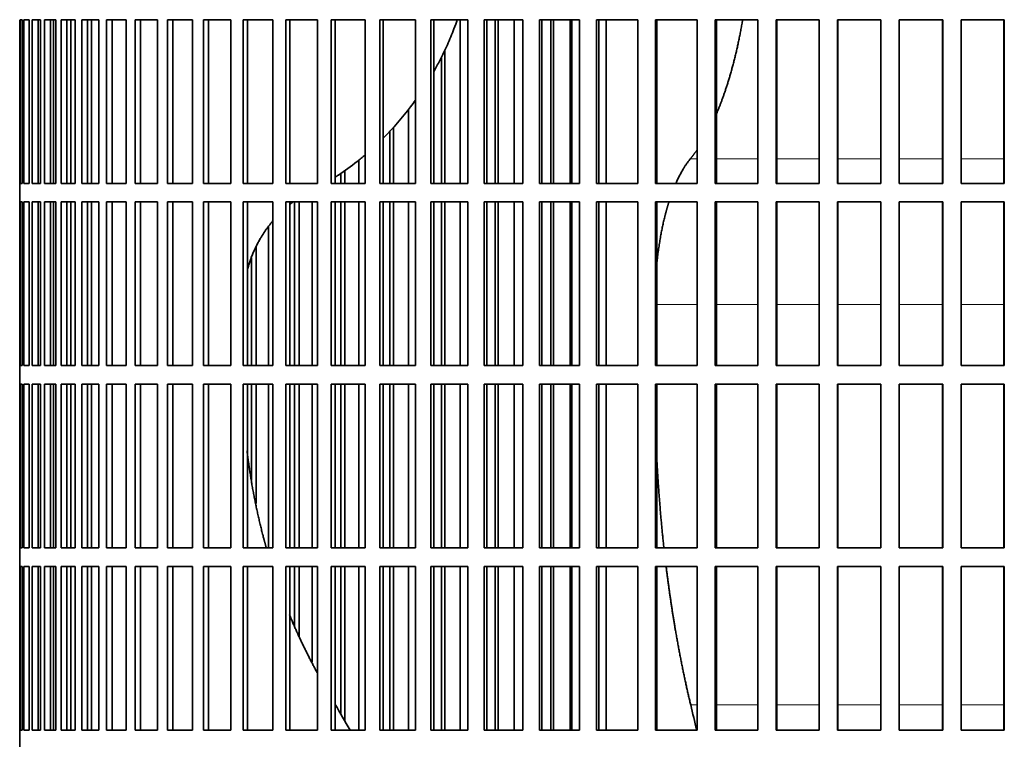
# Model space of a CAD drawing. Header units: millimetres. Extents: x 446 to 1338, y -1671 to 1539.
# Tile 16 of 25: x 961 to 1120, y -81 to 36. Entities that reach past the tile are written whole.
import ezdxf

# ---------------------------------------------------------------- set-up
doc = ezdxf.new("R2010")
doc.units = ezdxf.units.MM
doc.layers.add('VSI344-454_FILTR', color=7, linetype='Continuous')
doc.layers.add('VSI344-454_SUPPO', color=7, linetype='Continuous')

# ---------------------------------------------------------------- blocks, each defined once
blk = doc.blocks.new('SE3')
at = {"layer": 'VSI344-454_FILTR', "color": 7, "linetype": 'Continuous', "lineweight": 35}
for p, q in [((960.89, 9.42), (960.89, 35.92)), ((960.94, 9.42), (960.94, 35.92)), ((960.94, 35.92), (961.31, 35.92)), ((961.31, 9.42), (961.31, 35.92)), ((961.57, 9.42), (961.57, 35.92)), ((961.57, 35.92), (962.43, 35.92)), ((962.43, 9.42), (962.43, 35.92)), ((962.89, 9.42), (962.89, 35.92)), ((962.89, 35.92), (964.24, 35.92)), ((963.88, 9.42), (963.88, 35.92)), ((964.23, 9.42), (964.23, 35.92)), ((964.24, 9.42), (964.24, 35.92)), ((964.91, 9.42), (964.91, 35.92)), ((964.91, 35.92), (966.73, 35.92)), ((965.87, 9.42), (965.87, 35.92)), ((966.37, 9.42), (966.37, 35.92)), ((966.73, 9.42), (966.73, 35.92)), ((967.6, 9.42), (967.6, 35.92)), ((967.6, 35.92), (969.89, 35.92)), ((968.54, 9.42), (968.54, 35.92)), ((969.18, 9.42), (969.18, 35.92)), ((969.89, 9.42), (969.89, 35.92)), ((970.96, 9.42), (970.96, 35.92)), ((970.96, 35.92), (973.71, 35.92)), ((971.88, 9.42), (971.88, 35.92)), ((973.71, 9.42), (973.71, 35.92)), ((974.97, 9.42), (974.97, 35.92)), ((974.97, 35.92), (978.16, 35.92)), ((975.86, 9.42), (975.86, 35.92)), ((978.16, 9.42), (978.16, 35.92)), ((979.61, 9.42), (979.61, 35.92)), ((979.61, 35.92), (983.23, 35.92)), ((980.46, 9.42), (980.46, 35.92)), ((983.23, 9.42), (983.23, 35.92)), ((984.85, 9.42), (984.85, 35.92)), ((984.85, 35.92), (988.89, 35.92)), ((985.67, 9.42), (985.67, 35.92)), ((988.89, 9.42), (988.89, 35.92)), ((990.68, 9.42), (990.68, 35.92)), ((990.68, 35.92), (995.11, 35.92)), ((991.46, 9.42), (991.46, 35.92)), ((995.11, 9.42), (995.11, 35.92)), ((997.07, 9.42), (997.07, 35.92)), ((997.07, 35.92), (1001.87, 35.92)), ((997.8, 9.42), (997.8, 35.92)), ((1001.87, 9.42), (1001.87, 35.92)), ((1003.98, 35.92), (1009.12, 35.92)), ((1003.98, 9.42), (1003.98, 35.92)), ((1004.66, 9.42), (1004.66, 35.92)), ((1009.12, 9.42), (1009.12, 35.92)), ((1011.37, 35.92), (1016.84, 35.92)), ((1011.37, 9.42), (1011.37, 35.92)), ((1012, 9.42), (1012, 35.92)), ((1016.84, 9.42), (1016.84, 35.92)), ((1019.22, 35.92), (1024.98, 35.92)), ((1019.22, 9.42), (1019.22, 35.92)), ((1019.79, 9.42), (1019.79, 35.92)), ((1024.98, 9.42), (1024.98, 35.92)), ((1027.48, 35.92), (1033.51, 35.92)), ((1027.48, 9.42), (1027.48, 35.92)), ((1028, 9.42), (1028, 35.92)), ((1032.24, 9.42), (1032.24, 35.92)), ((1033.51, 9.42), (1033.51, 35.92)), ((1036.12, 35.92), (1042.39, 35.92)), ((1036.12, 9.42), (1036.12, 35.92)), ((1036.58, 9.42), (1036.58, 35.92)), ((1037.91, 9.42), (1037.91, 35.92)), ((1038.4, 9.42), (1038.4, 35.92)), ((1040.99, 9.42), (1040.99, 35.92)), ((1042.39, 9.42), (1042.39, 35.92)), ((1045.09, 35.92), (1051.57, 35.92)), ((1045.09, 9.42), (1045.09, 35.92)), ((1045.49, 9.42), (1045.49, 35.92)), ((1046.95, 9.42), (1046.95, 35.92)), ((1047.37, 9.42), (1047.37, 35.92)), ((1050.05, 9.42), (1050.05, 35.92)), ((1051.57, 9.42), (1051.57, 35.92)), ((1054.35, 35.92), (1061.01, 35.92)), ((1054.35, 9.42), (1054.35, 35.92)), ((1054.68, 9.42), (1054.68, 35.92)), ((1061.01, 9.42), (1061.01, 35.92)), ((1063.86, 35.92), (1070.65, 35.92)), ((1063.86, 9.42), (1063.86, 35.92)), ((1064.12, 9.42), (1064.12, 35.92)), ((1070.65, 9.42), (1070.65, 35.92)), ((1073.56, 35.92), (1080.47, 35.92)), ((1073.56, 9.42), (1073.56, 35.92)), ((1073.75, 9.42), (1073.75, 35.92)), ((1080.47, 9.42), (1080.47, 35.92)), ((1083.41, 35.92), (1090.39, 35.92)), ((1083.41, 9.42), (1083.41, 35.92)), ((1083.53, 9.42), (1083.53, 35.92)), ((1090.39, 9.42), (1090.39, 35.92)), ((1093.36, 35.92), (1100.39, 35.92)), ((1093.36, 9.42), (1093.36, 35.92)), ((1093.42, 9.42), (1093.42, 35.92)), ((1100.39, 9.42), (1100.39, 35.92)), ((1103.37, 35.92), (1110.41, 35.92)), ((1103.37, 9.42), (1103.37, 35.92)), ((1110.39, 9.42), (1110.39, 35.92)), ((1110.41, 9.42), (1110.41, 35.92)), ((1113.38, 35.92), (1120.39, 35.92)), ((1113.38, 9.42), (1113.38, 35.92)), ((1120.31, 9.42), (1120.31, 35.92)), ((1120.39, 9.42), (1120.39, 35.92)), ((1029.75, 9.42), (1029.75, 30.98)), ((1029.2, 9.42), (1029.2, 29.88)), ((1023.85, 9.42), (1023.85, 21.38)), ((1020.86, 9.42), (1020.86, 17.91)), ((1021.46, 9.42), (1021.46, 18.53)), ((1015.84, 9.42), (1015.84, 13.22)), ((1013.58, 9.42), (1013.58, 11.5)), ((1012.92, 9.42), (1012.92, 11.06)), ((960.89, 9.42), (960.89, 9.42)), ((960.89, 9.42), (960.89, 6.42)), ((960.94, 9.42), (961.31, 9.42)), ((961.57, 9.42), (962.43, 9.42)), ((962.89, 9.42), (964.24, 9.42)), ((964.91, 9.42), (966.73, 9.42)), ((967.6, 9.42), (969.89, 9.42)), ((970.96, 9.42), (973.71, 9.42)), ((974.97, 9.42), (978.16, 9.42)), ((979.61, 9.42), (983.23, 9.42)), ((984.85, 9.42), (988.89, 9.42)), ((990.68, 9.42), (995.11, 9.42)), ((997.07, 9.42), (1001.87, 9.42)), ((1003.98, 9.42), (1009.12, 9.42)), ((1011.37, 9.42), (1016.84, 9.42)), ((1019.22, 9.42), (1024.98, 9.42)), ((1027.48, 9.42), (1033.51, 9.42)), ((1036.12, 9.42), (1042.39, 9.42)), ((1045.09, 9.42), (1051.57, 9.42)), ((1054.35, 9.42), (1061.01, 9.42)), ((1063.86, 9.42), (1070.65, 9.42)), ((1073.56, 9.42), (1080.47, 9.42)), ((1083.41, 9.42), (1090.39, 9.42)), ((1093.36, 9.42), (1100.39, 9.42)), ((1103.37, 9.42), (1110.41, 9.42)), ((1113.38, 9.42), (1120.39, 9.42)), ((960.89, 6.42), (960.89, 6.42)), ((960.89, -20.08), (960.89, 6.42)), ((960.94, -20.08), (960.94, 6.42)), ((960.94, 6.42), (961.31, 6.42)), ((961.31, -20.08), (961.31, 6.42)), ((961.57, -20.08), (961.57, 6.42)), ((961.57, 6.42), (962.43, 6.42)), ((962.43, -20.08), (962.43, 6.42)), ((962.89, -20.08), (962.89, 6.42)), ((962.89, 6.42), (964.24, 6.42)), ((963.88, -20.08), (963.88, 6.42)), ((964.23, -20.08), (964.23, 6.42)), ((964.24, -20.08), (964.24, 6.42)), ((964.91, -20.08), (964.91, 6.42)), ((964.91, 6.42), (966.73, 6.42)), ((965.87, -20.08), (965.87, 6.42)), ((966.37, -20.08), (966.37, 6.42)), ((966.73, -20.08), (966.73, 6.42)), ((967.6, -20.08), (967.6, 6.42)), ((967.6, 6.42), (969.89, 6.42)), ((968.54, -20.08), (968.54, 6.42)), ((969.18, -20.08), (969.18, 6.42)), ((969.89, -20.08), (969.89, 6.42)), ((970.96, -20.08), (970.96, 6.42)), ((970.96, 6.42), (973.71, 6.42)), ((971.88, -20.08), (971.88, 6.42)), ((973.71, -20.08), (973.71, 6.42)), ((974.97, -20.08), (974.97, 6.42)), ((974.97, 6.42), (978.16, 6.42)), ((975.86, -20.08), (975.86, 6.42)), ((978.16, -20.08), (978.16, 6.42)), ((979.61, -20.08), (979.61, 6.42)), ((979.61, 6.42), (983.23, 6.42)), ((980.46, -20.08), (980.46, 6.42)), ((983.23, -20.08), (983.23, 6.42)), ((984.85, -20.08), (984.85, 6.42)), ((984.85, 6.42), (988.89, 6.42)), ((985.67, -20.08), (985.67, 6.42)), ((988.89, -20.08), (988.89, 6.42)), ((990.68, -20.08), (990.68, 6.42)), ((990.68, 6.42), (995.11, 6.42)), ((991.46, -20.08), (991.46, 6.42)), ((995.11, -20.08), (995.11, 6.42)), ((997.07, -20.08), (997.07, 6.42)), ((997.07, 6.42), (1001.87, 6.42)), ((997.8, -20.08), (997.8, 6.42)), ((1001.87, -20.08), (1001.87, 6.42)), ((1003.98, 6.42), (1009.12, 6.42)), ((1003.98, -20.08), (1003.98, 6.42)), ((1004.66, -20.08), (1004.66, 6.42)), ((1005.43, -20.08), (1005.43, 6.42)), ((1006.14, -20.08), (1006.14, 6.42)), ((1008.27, -20.08), (1008.27, 6.42)), ((1009.12, -20.08), (1009.12, 6.42)), ((1011.37, 6.42), (1016.84, 6.42)), ((1011.37, -20.08), (1011.37, 6.42)), ((1012, -20.08), (1012, 6.42)), ((1012.92, -20.08), (1012.92, 6.42)), ((1013.58, -20.08), (1013.58, 6.42)), ((1015.84, -20.08), (1015.84, 6.42)), ((1016.84, -20.08), (1016.84, 6.42)), ((1019.22, 6.42), (1024.98, 6.42)), ((1019.22, -20.08), (1019.22, 6.42)), ((1019.79, -20.08), (1019.79, 6.42)), ((1020.86, -20.08), (1020.86, 6.42)), ((1021.46, -20.08), (1021.46, 6.42)), ((1023.85, -20.08), (1023.85, 6.42)), ((1024.98, -20.08), (1024.98, 6.42)), ((1027.48, 6.42), (1033.51, 6.42)), ((1027.48, -20.08), (1027.48, 6.42)), ((1028, -20.08), (1028, 6.42)), ((1029.2, -20.08), (1029.2, 6.42)), ((1029.75, -20.08), (1029.75, 6.42)), ((1032.24, -20.08), (1032.24, 6.42)), ((1033.51, -20.08), (1033.51, 6.42)), ((1036.12, 6.42), (1042.39, 6.42)), ((1036.12, -20.08), (1036.12, 6.42)), ((1036.58, -20.08), (1036.58, 6.42)), ((1037.91, -20.08), (1037.91, 6.42)), ((1038.4, -20.08), (1038.4, 6.42)), ((1040.99, -20.08), (1040.99, 6.42)), ((1042.39, -20.08), (1042.39, 6.42)), ((1045.09, 6.42), (1051.57, 6.42)), ((1045.09, -20.08), (1045.09, 6.42)), ((1045.49, -20.08), (1045.49, 6.42)), ((1046.95, -20.08), (1046.95, 6.42)), ((1047.37, -20.08), (1047.37, 6.42)), ((1050.05, -20.08), (1050.05, 6.42)), ((1051.57, -20.08), (1051.57, 6.42)), ((1054.35, 6.42), (1061.01, 6.42)), ((1054.35, -20.08), (1054.35, 6.42)), ((1054.68, -20.08), (1054.68, 6.42)), ((1061.01, -20.08), (1061.01, 6.42)), ((1063.86, 6.42), (1070.65, 6.42)), ((1063.86, -20.08), (1063.86, 6.42)), ((1064.12, -20.08), (1064.12, 6.42)), ((1070.65, -20.08), (1070.65, 6.42)), ((1073.56, 6.42), (1080.47, 6.42)), ((1073.56, -20.08), (1073.56, 6.42)), ((1073.75, -20.08), (1073.75, 6.42)), ((1080.47, -20.08), (1080.47, 6.42)), ((1083.41, 6.42), (1090.39, 6.42)), ((1083.41, -20.08), (1083.41, 6.42)), ((1083.53, -20.08), (1083.53, 6.42)), ((1090.39, -20.08), (1090.39, 6.42)), ((1093.36, 6.42), (1100.39, 6.42)), ((1093.36, -20.08), (1093.36, 6.42)), ((1093.42, -20.08), (1093.42, 6.42)), ((1100.39, -20.08), (1100.39, 6.42)), ((1103.37, 6.42), (1110.41, 6.42)), ((1103.37, -20.08), (1103.37, 6.42)), ((1110.39, -20.08), (1110.39, 6.42)), ((1110.41, -20.08), (1110.41, 6.42)), ((1113.38, 6.42), (1120.39, 6.42)), ((1113.38, -20.08), (1113.38, 6.42)), ((1120.31, -20.08), (1120.31, 6.42)), ((1120.39, -20.08), (1120.39, 6.42)), ((1001.17, -20.08), (1001.17, 2.39)), ((999.18, -20.08), (999.18, -0.91)), ((998.42, -20.08), (998.42, -2.65)), ((960.89, -20.08), (960.89, -20.08)), ((960.89, -20.08), (960.89, -23.08)), ((960.94, -20.08), (961.31, -20.08)), ((961.57, -20.08), (962.43, -20.08)), ((962.89, -20.08), (964.24, -20.08)), ((964.91, -20.08), (966.73, -20.08)), ((967.6, -20.08), (969.89, -20.08)), ((970.96, -20.08), (973.71, -20.08)), ((974.97, -20.08), (978.16, -20.08)), ((979.61, -20.08), (983.23, -20.08)), ((984.85, -20.08), (988.89, -20.08)), ((990.68, -20.08), (995.11, -20.08)), ((997.07, -20.08), (1001.87, -20.08)), ((1003.98, -20.08), (1009.12, -20.08)), ((1011.37, -20.08), (1016.84, -20.08)), ((1019.22, -20.08), (1024.98, -20.08)), ((1027.48, -20.08), (1033.51, -20.08)), ((1036.12, -20.08), (1042.39, -20.08)), ((1045.09, -20.08), (1051.57, -20.08)), ((1054.35, -20.08), (1061.01, -20.08)), ((1063.86, -20.08), (1070.65, -20.08)), ((1073.56, -20.08), (1080.47, -20.08)), ((1083.41, -20.08), (1090.39, -20.08)), ((1093.36, -20.08), (1100.39, -20.08)), ((1103.37, -20.08), (1110.41, -20.08)), ((1113.38, -20.08), (1120.39, -20.08)), ((960.89, -23.08), (960.89, -23.08)), ((960.89, -49.58), (960.89, -23.08)), ((960.94, -49.58), (960.94, -23.08)), ((960.94, -23.08), (961.31, -23.08)), ((961.31, -49.58), (961.31, -23.08)), ((961.57, -49.58), (961.57, -23.08)), ((961.57, -23.08), (962.43, -23.08)), ((962.43, -49.58), (962.43, -23.08)), ((962.89, -49.58), (962.89, -23.08)), ((962.89, -23.08), (964.24, -23.08)), ((963.88, -49.58), (963.88, -23.08)), ((964.23, -49.58), (964.23, -23.08)), ((964.24, -49.58), (964.24, -23.08)), ((964.91, -49.58), (964.91, -23.08)), ((964.91, -23.08), (966.73, -23.08)), ((965.87, -49.58), (965.87, -23.08)), ((966.37, -49.58), (966.37, -23.08)), ((966.73, -49.58), (966.73, -23.08)), ((967.6, -49.58), (967.6, -23.08)), ((967.6, -23.08), (969.89, -23.08)), ((968.54, -49.58), (968.54, -23.08)), ((969.18, -49.58), (969.18, -23.08)), ((969.89, -49.58), (969.89, -23.08)), ((970.96, -49.58), (970.96, -23.08)), ((970.96, -23.08), (973.71, -23.08)), ((971.88, -49.58), (971.88, -23.08)), ((973.71, -49.58), (973.71, -23.08)), ((974.97, -49.58), (974.97, -23.08)), ((974.97, -23.08), (978.16, -23.08)), ((975.86, -49.58), (975.86, -23.08)), ((978.16, -49.58), (978.16, -23.08)), ((979.61, -49.58), (979.61, -23.08)), ((979.61, -23.08), (983.23, -23.08)), ((980.46, -49.58), (980.46, -23.08)), ((983.23, -49.58), (983.23, -23.08)), ((984.85, -49.58), (984.85, -23.08)), ((984.85, -23.08), (988.89, -23.08)), ((985.67, -49.58), (985.67, -23.08)), ((988.89, -49.58), (988.89, -23.08)), ((990.68, -49.58), (990.68, -23.08)), ((990.68, -23.08), (995.11, -23.08)), ((991.46, -49.58), (991.46, -23.08)), ((995.11, -49.58), (995.11, -23.08)), ((997.07, -49.58), (997.07, -23.08)), ((997.07, -23.08), (1001.87, -23.08)), ((997.8, -49.58), (997.8, -23.08)), ((998.42, -38.65), (998.42, -23.08)), ((999.18, -42.42), (999.18, -23.08)), ((1001.17, -49.58), (1001.17, -23.08)), ((1001.87, -49.58), (1001.87, -23.08)), ((1003.98, -23.08), (1009.12, -23.08)), ((1003.98, -49.58), (1003.98, -23.08)), ((1004.66, -49.58), (1004.66, -23.08)), ((1005.43, -49.58), (1005.43, -23.08)), ((1006.14, -49.58), (1006.14, -23.08)), ((1008.27, -49.58), (1008.27, -23.08)), ((1009.12, -49.58), (1009.12, -23.08)), ((1011.37, -23.08), (1016.84, -23.08)), ((1011.37, -49.58), (1011.37, -23.08)), ((1012, -49.58), (1012, -23.08)), ((1012.92, -49.58), (1012.92, -23.08)), ((1013.58, -49.58), (1013.58, -23.08)), ((1015.84, -49.58), (1015.84, -23.08)), ((1016.84, -49.58), (1016.84, -23.08)), ((1019.22, -23.08), (1024.98, -23.08)), ((1019.22, -49.58), (1019.22, -23.08)), ((1019.79, -49.58), (1019.79, -23.08)), ((1020.86, -49.58), (1020.86, -23.08)), ((1021.46, -49.58), (1021.46, -23.08)), ((1023.85, -49.58), (1023.85, -23.08)), ((1024.98, -49.58), (1024.98, -23.08)), ((1027.48, -23.08), (1033.51, -23.08)), ((1027.48, -49.58), (1027.48, -23.08)), ((1028, -49.58), (1028, -23.08)), ((1029.2, -49.58), (1029.2, -23.08)), ((1029.75, -49.58), (1029.75, -23.08)), ((1032.24, -49.58), (1032.24, -23.08)), ((1033.51, -49.58), (1033.51, -23.08)), ((1036.12, -23.08), (1042.39, -23.08)), ((1036.12, -49.58), (1036.12, -23.08)), ((1036.58, -49.58), (1036.58, -23.08)), ((1037.91, -49.58), (1037.91, -23.08)), ((1038.4, -49.58), (1038.4, -23.08)), ((1040.99, -49.58), (1040.99, -23.08)), ((1042.39, -49.58), (1042.39, -23.08)), ((1045.09, -23.08), (1051.57, -23.08)), ((1045.09, -49.58), (1045.09, -23.08)), ((1045.49, -49.58), (1045.49, -23.08)), ((1046.95, -49.58), (1046.95, -23.08)), ((1047.37, -49.58), (1047.37, -23.08)), ((1050.05, -49.58), (1050.05, -23.08)), ((1051.57, -49.58), (1051.57, -23.08)), ((1054.35, -23.08), (1061.01, -23.08)), ((1054.35, -49.58), (1054.35, -23.08)), ((1054.68, -49.58), (1054.68, -23.08)), ((1061.01, -49.58), (1061.01, -23.08)), ((1063.86, -23.08), (1070.65, -23.08)), ((1063.86, -49.58), (1063.86, -23.08)), ((1064.12, -49.58), (1064.12, -23.08)), ((1070.65, -49.58), (1070.65, -23.08)), ((1073.56, -23.08), (1080.47, -23.08)), ((1073.56, -49.58), (1073.56, -23.08)), ((1073.75, -49.58), (1073.75, -23.08)), ((1080.47, -49.58), (1080.47, -23.08)), ((1083.41, -23.08), (1090.39, -23.08)), ((1083.41, -49.58), (1083.41, -23.08)), ((1083.53, -49.58), (1083.53, -23.08)), ((1090.39, -49.58), (1090.39, -23.08)), ((1093.36, -23.08), (1100.39, -23.08)), ((1093.36, -49.58), (1093.36, -23.08)), ((1093.42, -49.58), (1093.42, -23.08)), ((1100.39, -49.58), (1100.39, -23.08)), ((1103.37, -23.08), (1110.41, -23.08)), ((1103.37, -49.58), (1103.37, -23.08)), ((1110.39, -49.58), (1110.39, -23.08)), ((1110.41, -49.58), (1110.41, -23.08)), ((1113.38, -23.08), (1120.39, -23.08)), ((1113.38, -49.58), (1113.38, -23.08)), ((1120.31, -49.58), (1120.31, -23.08)), ((1120.39, -49.58), (1120.39, -23.08)), ((960.89, -49.58), (960.89, -49.58)), ((960.89, -49.58), (960.89, -52.58)), ((960.94, -49.58), (961.31, -49.58)), ((961.57, -49.58), (962.43, -49.58)), ((962.89, -49.58), (964.24, -49.58)), ((964.91, -49.58), (966.73, -49.58)), ((967.6, -49.58), (969.89, -49.58)), ((970.96, -49.58), (973.71, -49.58)), ((974.97, -49.58), (978.16, -49.58)), ((979.61, -49.58), (983.23, -49.58)), ((984.85, -49.58), (988.89, -49.58)), ((990.68, -49.58), (995.11, -49.58)), ((997.07, -49.58), (1001.87, -49.58)), ((1003.98, -49.58), (1009.12, -49.58)), ((1011.37, -49.58), (1016.84, -49.58)), ((1019.22, -49.58), (1024.98, -49.58)), ((1027.48, -49.58), (1033.51, -49.58)), ((1036.12, -49.58), (1042.39, -49.58)), ((1045.09, -49.58), (1051.57, -49.58)), ((1054.35, -49.58), (1061.01, -49.58)), ((1063.86, -49.58), (1070.65, -49.58)), ((1073.56, -49.58), (1080.47, -49.58)), ((1083.41, -49.58), (1090.39, -49.58)), ((1093.36, -49.58), (1100.39, -49.58)), ((1103.37, -49.58), (1110.41, -49.58)), ((1113.38, -49.58), (1120.39, -49.58)), ((960.89, -52.58), (960.89, -52.58)), ((960.89, -79.08), (960.89, -52.58)), ((960.94, -79.08), (960.94, -52.58)), ((960.94, -52.58), (961.31, -52.58)), ((961.31, -79.08), (961.31, -52.58)), ((961.57, -79.08), (961.57, -52.58)), ((961.57, -52.58), (962.43, -52.58)), ((962.43, -79.08), (962.43, -52.58)), ((962.89, -79.08), (962.89, -52.58)), ((962.89, -52.58), (964.24, -52.58)), ((963.88, -79.08), (963.88, -52.58)), ((964.23, -79.08), (964.23, -52.58)), ((964.24, -79.08), (964.24, -52.58)), ((964.91, -79.08), (964.91, -52.58)), ((964.91, -52.58), (966.73, -52.58)), ((965.87, -79.08), (965.87, -52.58)), ((966.37, -79.08), (966.37, -52.58)), ((966.73, -79.08), (966.73, -52.58)), ((967.6, -79.08), (967.6, -52.58)), ((967.6, -52.58), (969.89, -52.58)), ((968.54, -79.08), (968.54, -52.58)), ((969.18, -79.08), (969.18, -52.58)), ((969.89, -79.08), (969.89, -52.58)), ((970.96, -79.08), (970.96, -52.58)), ((970.96, -52.58), (973.71, -52.58)), ((971.88, -79.08), (971.88, -52.58)), ((973.71, -79.08), (973.71, -52.58)), ((974.97, -79.08), (974.97, -52.58)), ((974.97, -52.58), (978.16, -52.58)), ((975.86, -79.08), (975.86, -52.58)), ((978.16, -79.08), (978.16, -52.58)), ((979.61, -79.08), (979.61, -52.58)), ((979.61, -52.58), (983.23, -52.58)), ((980.46, -79.08), (980.46, -52.58)), ((983.23, -79.08), (983.23, -52.58)), ((984.85, -79.08), (984.85, -52.58)), ((984.85, -52.58), (988.89, -52.58)), ((985.67, -79.08), (985.67, -52.58)), ((988.89, -79.08), (988.89, -52.58)), ((990.68, -79.08), (990.68, -52.58)), ((990.68, -52.58), (995.11, -52.58)), ((991.46, -79.08), (991.46, -52.58)), ((995.11, -79.08), (995.11, -52.58)), ((997.07, -79.08), (997.07, -52.58)), ((997.07, -52.58), (1001.87, -52.58)), ((997.8, -79.08), (997.8, -52.58)), ((1001.87, -79.08), (1001.87, -52.58)), ((1003.98, -52.58), (1009.12, -52.58)), ((1003.98, -79.08), (1003.98, -52.58)), ((1004.66, -79.08), (1004.66, -52.58)), ((1005.43, -62.2), (1005.43, -52.58)), ((1006.14, -63.92), (1006.14, -52.58)), ((1008.27, -68.09), (1008.27, -52.58)), ((1009.12, -79.08), (1009.12, -52.58)), ((1011.37, -52.58), (1016.84, -52.58)), ((1011.37, -79.08), (1011.37, -52.58)), ((1012, -79.08), (1012, -52.58)), ((1012.92, -76.52), (1012.92, -52.58)), ((1013.58, -77.66), (1013.58, -52.58)), ((1015.84, -79.08), (1015.84, -52.58)), ((1016.84, -79.08), (1016.84, -52.58)), ((1019.22, -52.58), (1024.98, -52.58)), ((1019.22, -79.08), (1019.22, -52.58)), ((1019.79, -79.08), (1019.79, -52.58)), ((1020.86, -79.08), (1020.86, -52.58)), ((1021.46, -79.08), (1021.46, -52.58)), ((1023.85, -79.08), (1023.85, -52.58)), ((1024.98, -79.08), (1024.98, -52.58)), ((1027.48, -52.58), (1033.51, -52.58)), ((1027.48, -79.08), (1027.48, -52.58)), ((1028, -79.08), (1028, -52.58)), ((1029.2, -79.08), (1029.2, -52.58)), ((1029.75, -79.08), (1029.75, -52.58)), ((1032.24, -79.08), (1032.24, -52.58)), ((1033.51, -79.08), (1033.51, -52.58)), ((1036.12, -52.58), (1042.39, -52.58)), ((1036.12, -79.08), (1036.12, -52.58)), ((1036.58, -79.08), (1036.58, -52.58)), ((1037.91, -79.08), (1037.91, -52.58)), ((1038.4, -79.08), (1038.4, -52.58)), ((1040.99, -79.08), (1040.99, -52.58)), ((1042.39, -79.08), (1042.39, -52.58)), ((1045.09, -52.58), (1051.57, -52.58)), ((1045.09, -79.08), (1045.09, -52.58)), ((1045.49, -79.08), (1045.49, -52.58)), ((1046.95, -79.08), (1046.95, -52.58)), ((1047.37, -79.08), (1047.37, -52.58)), ((1050.05, -79.08), (1050.05, -52.58)), ((1051.57, -79.08), (1051.57, -52.58)), ((1054.35, -52.58), (1061.01, -52.58)), ((1054.35, -79.08), (1054.35, -52.58)), ((1054.68, -79.08), (1054.68, -52.58)), ((1061.01, -79.08), (1061.01, -52.58)), ((1063.86, -52.58), (1070.65, -52.58)), ((1063.86, -79.08), (1063.86, -52.58)), ((1064.12, -79.08), (1064.12, -52.58)), ((1070.65, -79.08), (1070.65, -52.58)), ((1073.56, -52.58), (1080.47, -52.58)), ((1073.56, -79.08), (1073.56, -52.58)), ((1073.75, -79.08), (1073.75, -52.58)), ((1080.47, -79.08), (1080.47, -52.58)), ((1083.41, -52.58), (1090.39, -52.58)), ((1083.41, -79.08), (1083.41, -52.58)), ((1083.53, -79.08), (1083.53, -52.58)), ((1090.39, -79.08), (1090.39, -52.58)), ((1093.36, -52.58), (1100.39, -52.58)), ((1093.36, -79.08), (1093.36, -52.58)), ((1093.42, -79.08), (1093.42, -52.58)), ((1100.39, -79.08), (1100.39, -52.58)), ((1103.37, -52.58), (1110.41, -52.58)), ((1103.37, -79.08), (1103.37, -52.58)), ((1110.39, -79.08), (1110.39, -52.58)), ((1110.41, -79.08), (1110.41, -52.58)), ((1113.38, -52.58), (1120.39, -52.58)), ((1113.38, -79.08), (1113.38, -52.58)), ((1120.31, -79.08), (1120.31, -52.58)), ((1120.39, -79.08), (1120.39, -52.58)), ((960.89, -79.08), (960.89, -79.08)), ((960.89, -79.08), (960.89, -82.08)), ((960.94, -79.08), (961.31, -79.08)), ((961.57, -79.08), (962.43, -79.08)), ((962.89, -79.08), (964.24, -79.08)), ((964.91, -79.08), (966.73, -79.08)), ((967.6, -79.08), (969.89, -79.08)), ((970.96, -79.08), (973.71, -79.08)), ((974.97, -79.08), (978.16, -79.08)), ((979.61, -79.08), (983.23, -79.08)), ((984.85, -79.08), (988.89, -79.08)), ((990.68, -79.08), (995.11, -79.08)), ((997.07, -79.08), (1001.87, -79.08)), ((1003.98, -79.08), (1009.12, -79.08)), ((1011.37, -79.08), (1016.84, -79.08)), ((1019.22, -79.08), (1024.98, -79.08)), ((1027.48, -79.08), (1033.51, -79.08)), ((1036.12, -79.08), (1042.39, -79.08)), ((1045.09, -79.08), (1051.57, -79.08)), ((1054.35, -79.08), (1061.01, -79.08)), ((1063.86, -79.08), (1070.65, -79.08)), ((1073.56, -79.08), (1080.47, -79.08)), ((1083.41, -79.08), (1090.39, -79.08)), ((1093.36, -79.08), (1100.39, -79.08)), ((1103.37, -79.08), (1110.41, -79.08)), ((1113.38, -79.08), (1120.39, -79.08))]:
    blk.add_line(p, q, dxfattribs=at)
at = {"layer": 'VSI344-454_SUPPO', "color": 7, "linetype": 'Continuous', "lineweight": 35}
for p, q in [((972.54, 9.42), (972.54, 35.92)), ((1050.32, 9.42), (1050.32, 35.92)), ((1055.92, 9.42), (1055.92, 35.92)), ((972.54, -20.08), (972.54, 6.42)), ((1050.32, -20.08), (1050.32, 6.42)), ((1055.92, -20.08), (1055.92, 6.42)), ((972.54, -49.58), (972.54, -23.08)), ((1050.32, -49.58), (1050.32, -23.08)), ((1055.92, -49.58), (1055.92, -23.08)), ((972.54, -79.08), (972.54, -52.58)), ((1050.32, -79.08), (1050.32, -52.58)), ((1055.92, -79.08), (1055.92, -52.58))]:
    blk.add_line(p, q, dxfattribs=at)
at = {"layer": 'VSI344-454_SUPPO', "color": 4, "linetype": 'Continuous', "lineweight": 9}
for p, q in [((1069.52, 13.39), (1070.65, 13.39)), ((1073.75, 13.39), (1080.47, 13.39)), ((1083.53, 13.39), (1090.39, 13.39)), ((1093.42, 13.39), (1100.39, 13.39)), ((1103.37, 13.39), (1110.39, 13.39)), ((1113.38, 13.39), (1120.31, 13.39)), ((1064.12, -10.18), (1070.65, -10.18)), ((1073.75, -10.18), (1080.47, -10.18)), ((1083.53, -10.18), (1090.39, -10.18)), ((1093.42, -10.18), (1100.39, -10.18)), ((1103.37, -10.18), (1110.39, -10.18)), ((1113.38, -10.18), (1120.31, -10.18)), ((1069.59, -75.02), (1070.65, -75.02)), ((1073.75, -75.02), (1080.47, -75.02)), ((1083.53, -75.02), (1090.39, -75.02)), ((1093.42, -75.02), (1100.39, -75.02)), ((1103.37, -75.02), (1110.39, -75.02)), ((1113.38, -75.02), (1120.31, -75.02))]:
    blk.add_line(p, q, dxfattribs=at)
at = {"layer": 'VSI344-454_SUPPO', "color": 7, "linetype": 'Continuous', "lineweight": 35}
for points, degree, knots in [([(1031.78, 35.92), (1031.61, 35.42), (1031.1, 34.06), (1030.18, 31.84), (1029.08, 29.57), (1028.33, 28.17), (1028.01, 27.61)], 3, [0.3227065, 0.3227065, 0.3227065, 0.3227065, 0.350074, 0.3989353, 0.4489304, 0.4829363, 0.4829363, 0.4829363, 0.4829363]), ([(1073.76, 20.68), (1074.6, 22.64), (1075.33, 24.86), (1076.13, 27.29), (1076.79, 29.98), (1077.45, 32.68), (1077.95, 35.59), (1077.98, 35.75), (1078.01, 35.91)], 2, [0.2602896, 0.2602896, 0.2602896, 0.375, 0.375, 0.5, 0.5, 0.625, 0.625, 0.6319131, 0.6319131, 0.6319131]), ([(1025, 22.89), (1024.75, 22.53), (1023.15, 20.37), (1021.39, 18.35), (1019.82, 16.77)], 3, [0.5820331, 0.5820331, 0.5820331, 0.5820331, 0.6055217, 0.7255565, 0.7255565, 0.7255565, 0.7255565]), ([(1016.87, 14.04), (1016.43, 13.67), (1015.02, 12.52), (1013.39, 11.33), (1012.18, 10.54), (1012.01, 10.43)], 3, [0.7982019, 0.7982019, 0.7982019, 0.7982019, 0.8292841, 0.897392, 0.9085779, 0.9085779, 0.9085779, 0.9085779]), ([(1064.1, -3.51), (1064.13, -3.21), (1064.17, -2.92), (1064.57, 0.66), (1065.33, 3.79), (1065.67, 5.18), (1066.07, 6.44)], 2, [0.2294074, 0.2294074, 0.2294074, 0.25, 0.25, 0.5, 0.5, 0.6111069, 0.6111069, 0.6111069]), ([(997.79, -4.48), (998.54, -1.76), (999.92, 0.57), (1000.77, 2.01), (1001.84, 3.29)], 2, [0.2553084, 0.2553084, 0.2553084, 0.5, 0.5, 0.6516471, 0.6516471, 0.6516471]), ([(1000.84, -49.6), (1000.61, -48.77), (1000.39, -47.94), (998.72, -41.63), (997.87, -35.11), (997.79, -34.48), (997.71, -33.86)], 2, [0.4670759, 0.4670759, 0.4670759, 0.5, 0.5, 0.75, 0.75, 0.774031, 0.774031, 0.774031]), ([(1065.25, -49.58), (1064.52, -42.87), (1064.14, -35.94), (1064.11, -35.33), (1064.08, -34.72)], 2, [0.5003121, 0.5003121, 0.5003121, 0.75, 0.75, 0.7721704, 0.7721704, 0.7721704]), ([(1069.59, -75.02), (1068.17, -69.09), (1067.08, -62.71), (1066.24, -57.75), (1065.61, -52.61)], 2, [0, 0, 0, 0.25, 0.25, 0.4436241, 0.4436241, 0.4436241])]:
    blk.add_open_spline(points, degree=degree, knots=knots, dxfattribs=at)
for points, degree in [([(1069.52, 13.39), (1070.11, 14.1), (1070.67, 14.92)], 2), ([(1067.19, 9.43), (1068.25, 11.84), (1069.52, 13.39)], 2), ([(1004.63, 5.99), (1004.92, 6.22), (1005.21, 6.44)], 2), ([(1009.06, -69.76), (1006.57, -65.2), (1004.57, -60.36)], 2), ([(1014.4, -79.08), (1013.6, -77.7), (1012.8, -76.31), (1012, -74.93)], 3), ([(1070.57, -79.08), (1070.24, -77.73), (1069.92, -76.38), (1069.59, -75.02)], 3)]:
    blk.add_open_spline(points, degree=degree, dxfattribs=at)

msp = doc.modelspace()

# ---------------------------------------------------------------- block references
msp.add_blockref('SE3', (0, 0))

doc.saveas('drawing.dxf')
